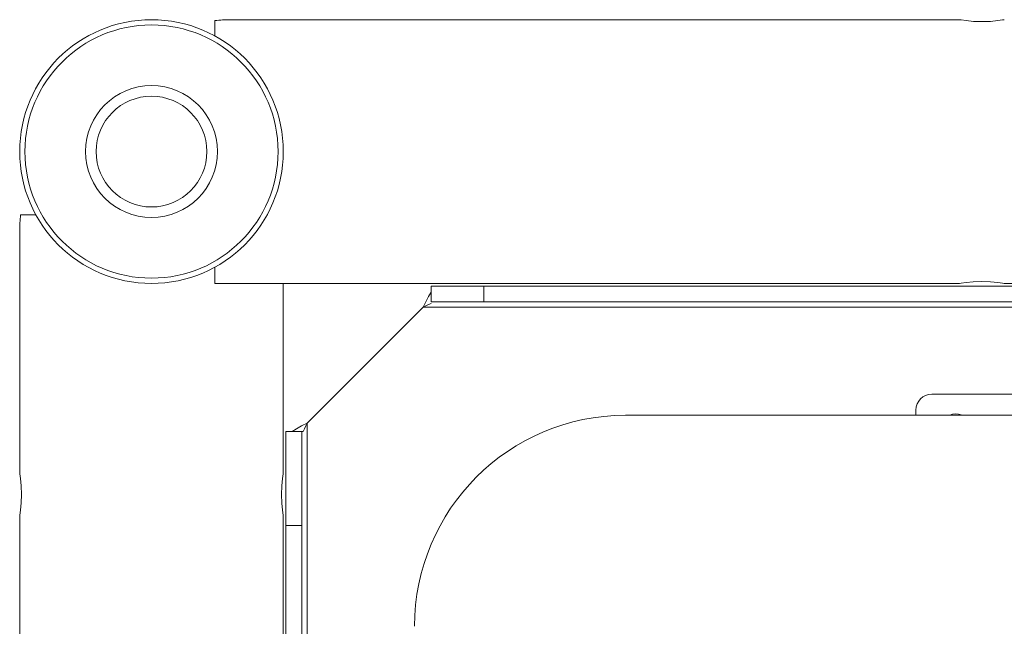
# Model space of a CAD drawing. Header units: millimetres. Extents: x 3925 to 5043, y -86 to 778.
# Tile 86 of 157: x 4325 to 4372, y 552 to 581. Entities that reach past the tile are written whole.
import ezdxf

# ---------------------------------------------------------------- set-up
doc = ezdxf.new("R2010")
doc.units = ezdxf.units.MM
doc.header["$LTSCALE"] = 46.255
doc.layers.add('140-154101-0DXF_CONTINUOUS_LINE', color=7, linetype='CONTINUOUS')

msp = doc.modelspace()

# ---------------------------------------------------------------- linework, layer by layer
at = {"layer": '140-154101-0DXF_CONTINUOUS_LINE', "color": 7, "linetype": 'Continuous', "lineweight": 0}
for p, q in [((4334.711, 581.0731), (4334.711, 580.3512)), ((4370.0234, 581.1183), (4335.461, 581.1183)), ((4326.2281, 571.8683), (4325.5061, 571.8683)), ((4325.461, 559.6808), (4325.461, 571.1183)), ((4334.711, 569.3853), (4334.711, 568.6183)), ((4334.711, 568.6183), (4370.0235, 568.6183)), ((4337.961, 568.6183), (4337.961, 559.6808)), ((4397.336, 568.4933), (4344.9767, 568.4933)), ((4344.9767, 567.7433), (4344.9767, 568.4933)), ((4347.4767, 567.7433), (4347.4767, 568.4933)), ((4372.0684, 568.6314), (4372.1485, 568.6183)), ((4372.1485, 568.6183), (4450.0235, 568.6183)), ((4344.7162, 567.7521), (4344.586, 567.4933)), ((4397.336, 567.7433), (4344.9767, 567.7433)), ((4339.086, 561.9933), (4344.586, 567.4933)), ((4397.336, 567.4933), (4344.586, 567.4933)), ((4377.211, 563.3683), (4368.711, 563.3683)), ((4367.961, 562.6183), (4367.961, 562.3683)), ((4467.6841, 562.3683), (4354.1841, 562.3683)), ((4338.5859, 561.7327), (4338.3789, 561.6025)), ((4338.8272, 561.863), (4338.5859, 561.7327)), ((4339.086, 561.9933), (4338.8272, 561.863)), ((4339.0213, 561.863), (4339.086, 561.9933)), ((4339.086, 561.9933), (4339.086, 507.3683)), ((4338.9092, 561.6025), (4338.086, 561.6025)), ((4338.086, 561.6025), (4338.086, 507.3683)), ((4338.836, 507.3683), (4338.836, 561.6025)), ((4325.461, 477.1808), (4325.461, 557.5558)), ((4337.9473, 557.6397), (4337.961, 557.5556)), ((4337.961, 557.5556), (4337.961, 477.1808)), ((4338.836, 557.141), (4338.086, 557.141))]:
    msp.add_line(p, q, dxfattribs=at)
for points in [[(4371.086, 581.0273), (4370.6801, 581.0407), (4370.334, 581.073), (4370.1031, 581.1052), (4370.0235, 581.1183)], [(4372.1485, 581.1183), (4372.0694, 581.1053), (4371.8391, 581.0732), (4371.4926, 581.0407), (4371.086, 581.0273)], [(4370.0235, 568.6183), (4370.1036, 568.6315), (4370.3356, 568.6637), (4370.6782, 568.6957), (4371.086, 568.7092)], [(4371.086, 568.7092), (4371.4905, 568.6959), (4371.8375, 568.6636), (4372.0684, 568.6314)], [(4344.9767, 568.2004), (4344.8465, 567.9934), (4344.7162, 567.7521)], [(4344.586, 567.4933), (4344.7162, 567.558), (4344.8465, 567.6183), (4344.9767, 567.67)], [(4338.9092, 561.6025), (4338.961, 561.7328), (4339.0213, 561.863)], [(4325.461, 559.6808), (4325.4741, 559.6009), (4325.5061, 559.3711), (4325.5385, 559.0259), (4325.552, 558.6183)], [(4337.87, 558.6183), (4337.8833, 559.0234), (4337.9158, 559.3704), (4337.9479, 559.6008), (4337.961, 559.6808)], [(4325.552, 558.6183), (4325.5386, 558.2132), (4325.5064, 557.8679), (4325.4742, 557.6366), (4325.461, 557.5558)], [(4337.87, 558.6183), (4337.8837, 558.2082), (4337.9156, 557.8673), (4337.9473, 557.6397)]]:
    msp.add_lwpolyline(points, dxfattribs=at)
for radius in [6.25, 6, 3.125, 2.625]:
    msp.add_circle((4331.711, 574.8683), radius, dxfattribs=at)
for centre, radius, start, end in [((4368.711, 562.6183), 0.75, 90, 180), ((4354.1841, 552.3683), 10, 90, 180), ((4369.836, 561.6183), 0.8125, 70.27214, 109.93565)]:
    msp.add_arc(centre, radius, start, end, dxfattribs=at)
for centre, start_param, end_param in [((4335.461, 574.8683), 4.712389, 4.8326789), ((4331.711, 571.1183), -0.1202899, 0)]:
    msp.add_ellipse(centre, major_axis=(-6.25, 0), ratio=1, start_param=start_param, end_param=end_param, dxfattribs=at)

doc.saveas('drawing.dxf')
